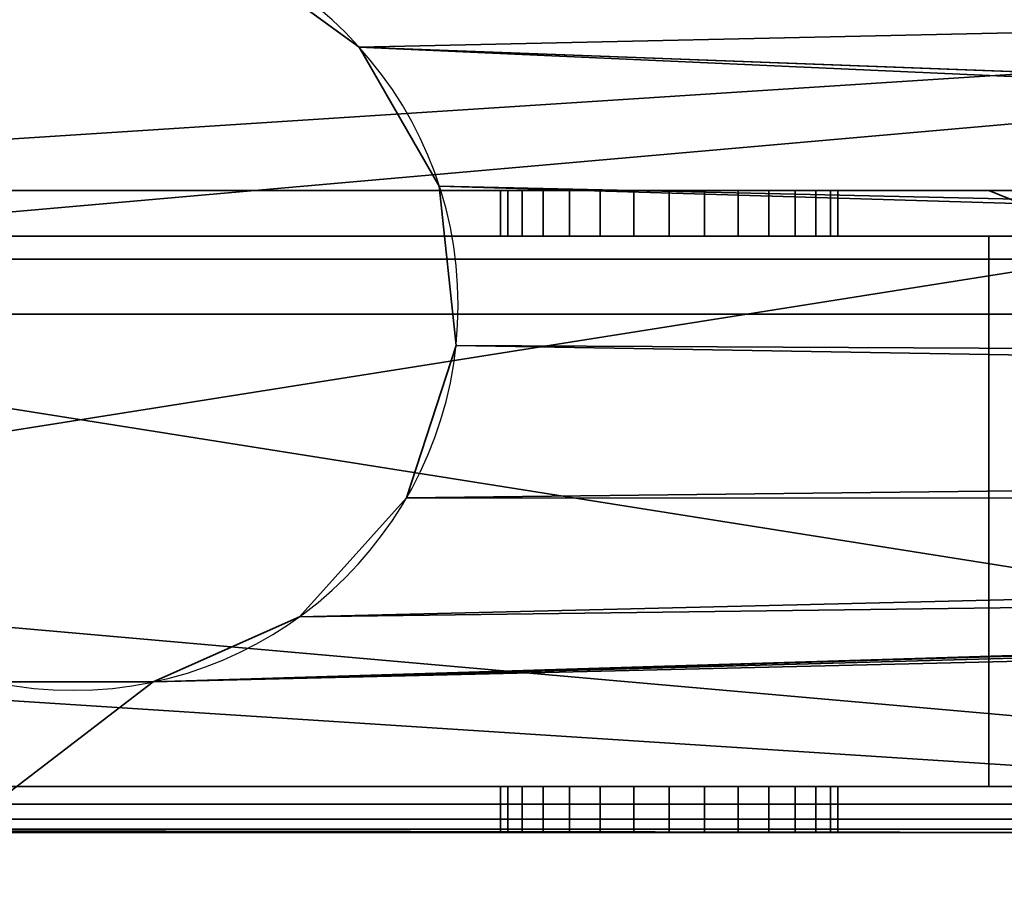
# Model space of a CAD drawing. Header units: millimetres. Extents: x -523 to 5173, y -130 to 66.
# Tile 165 of 256: x -309 to -288, y -42 to -23. Entities that reach past the tile are written whole.
import ezdxf

# ---------------------------------------------------------------- set-up
doc = ezdxf.new("R2010")
doc.units = ezdxf.units.MM
doc.layers.add('151', color=7, linetype='Continuous', true_color=0xffffff)

# ---------------------------------------------------------------- blocks, each defined once
blk = doc.blocks.new('UG_SURFACE_009')
at = {"layer": '151', "color": 252, "linetype": 'Continuous', "lineweight": 35}
for points in [[(522.5, -46, 2207), (522.5, 40, 2207), (-522.5, 40, 2207), (-522.5, -46, 2207)], [(-372.5, -46, 2057), (-372.5, 40, 2057), (372.5, 40, 2057), (372.5, -46, 2057)]]:
    blk.add_3dface(points, dxfattribs=at)
blk = doc.blocks.new('UG_SURFACE_014')
at = {"layer": '151', "color": 252, "linetype": 'Continuous', "lineweight": 35}
for points in [[(332.665, -62, 2014.25), (332.665, -2, 2014.25), (-332.335, -2, 2014.25), (-332.335, -62, 2014.25)], [(-332.335, -62, 4.25), (-332.335, -2, 4.25), (332.665, -2, 4.25), (332.665, -62, 4.25)], [(-332.335, -2, 992.25), (-332.335, -62, 992.25), (-229.335, -62, 992.25), (-229.335, -2, 992.25)], [(-229.335, -2, 1176.25), (-229.335, -62, 1176.25), (-332.335, -62, 1176.25), (-332.335, -2, 1176.25)]]:
    blk.add_3dface(points, dxfattribs=at)
blk = doc.blocks.new('UG_SURFACE_015')
at = {"layer": '151', "color": 252, "linetype": 'Continuous', "lineweight": 35}
for points in [[(-201.835, -2.6, 1.75), (-322.233, -2.6, 1.75), (-322.233, -42.55, 1.75), (-201.835, -42.55, 1.75)], [(-201.835, -42.55, 0.95), (-322.233, -42.55, 0.95), (-322.233, -2.6, 0.95), (-201.835, -2.6, 0.95)], [(337.33, -9.127, 2023.95), (-337, -9.127, 2023.95), (-99.835, -30.9, 2023.95)], [(-337, -9.127, 2023.95), (-101.832, -32.351, 2023.95), (-101.395, -31.595, 2023.95)], [(-101.832, -32.351, 2023.95), (-337, -9.127, 2023.95), (-307.835, -20.6, 2023.95), (-304.418, -21.326, 2023.95)], [(-101.395, -31.595, 2023.95), (-100.689, -31.082, 2023.95), (-337, -9.127, 2023.95)], [(-100.689, -31.082, 2023.95), (-99.835, -30.9, 2023.95), (-337, -9.127, 2023.95)], [(337.33, -9.127, 2023.15), (-301.592, -23.379, 2023.15), (-304.418, -21.326, 2023.15)], [(-99.835, -30.9, 2023.15), (-301.592, -23.379, 2023.15), (337.33, -9.127, 2023.15)], [(-301.592, -23.379, 2023.15), (-301.592, -23.379, 2023.95), (-304.418, -21.326, 2023.95), (-304.418, -21.326, 2023.15)], [(-304.418, -21.326, 2023.95), (-301.592, -23.379, 2023.95), (-101.832, -32.351, 2023.95)], [(-99.835, -30.9, 2023.15), (-299.846, -26.404, 2023.15), (-301.592, -23.379, 2023.15)], [(-299.846, -26.404, 2023.15), (-299.846, -26.404, 2023.95), (-301.592, -23.379, 2023.95), (-301.592, -23.379, 2023.15)], [(-101.832, -32.351, 2023.95), (-301.592, -23.379, 2023.95), (-299.846, -26.404, 2023.95)], [(-99.835, -30.9, 2023.15), (-299.481, -29.878, 2023.15), (-299.846, -26.404, 2023.15)], [(-299.481, -29.878, 2023.15), (-299.481, -29.878, 2023.95), (-299.846, -26.404, 2023.95), (-299.846, -26.404, 2023.15)], [(-299.846, -26.404, 2023.95), (-299.481, -29.878, 2023.95), (-101.923, -33.22, 2023.95), (-101.832, -32.351, 2023.95)], [(-300.56, -33.2, 2023.15), (-299.481, -29.878, 2023.15), (-99.835, -30.9, 2023.15)], [(-300.56, -33.2, 2023.15), (-300.56, -33.2, 2023.95), (-299.481, -29.878, 2023.95), (-299.481, -29.878, 2023.15)], [(-101.923, -33.22, 2023.95), (-299.481, -29.878, 2023.95), (-300.56, -33.2, 2023.95)], [(-99.835, -30.9, 2023.15), (-306.088, -37.216, 2023.15), (-302.897, -35.796, 2023.15)], [(-306.088, -37.216, 2023.15), (-99.835, -30.9, 2023.15), (-100.689, -31.082, 2023.15)], [(-99.835, -30.9, 2023.15), (-302.897, -35.796, 2023.15), (-300.56, -33.2, 2023.15)], [(-100.689, -31.082, 2023.15), (-101.395, -31.595, 2023.15), (-306.088, -37.216, 2023.15)], [(-101.395, -31.595, 2023.15), (-101.832, -32.351, 2023.15), (-306.088, -37.216, 2023.15)], [(-306.088, -37.216, 2023.15), (-101.832, -32.351, 2023.15), (-101.923, -33.22, 2023.15), (-335.432, -59.702, 2023.15)], [(-337, -60.6, 2023.15), (-335.432, -59.702, 2023.15), (-101.923, -33.22, 2023.15), (-101.653, -34.05, 2023.15)], [(-302.897, -35.796, 2023.95), (-306.088, -37.216, 2023.95), (-335.432, -59.702, 2023.95), (-101.923, -33.22, 2023.95)], [(-101.653, -34.05, 2023.95), (-101.923, -33.22, 2023.95), (-335.432, -59.702, 2023.95)], [(-302.897, -35.796, 2023.15), (-302.897, -35.796, 2023.95), (-300.56, -33.2, 2023.95), (-300.56, -33.2, 2023.15)], [(-300.56, -33.2, 2023.95), (-302.897, -35.796, 2023.95), (-101.923, -33.22, 2023.95)], [(-101.653, -34.05, 2023.15), (-101.069, -34.699, 2023.15), (-337, -60.6, 2023.15)], [(-335.432, -59.702, 2023.95), (-101.069, -34.699, 2023.95), (-101.653, -34.05, 2023.95)], [(-337, -60.6, 2023.15), (-101.069, -34.699, 2023.15), (-100.271, -35.054, 2023.15)], [(-100.271, -35.054, 2023.95), (-101.069, -34.699, 2023.95), (-335.432, -59.702, 2023.95)], [(-100.271, -35.054, 2023.15), (337.33, -60.6, 2023.15), (-337, -60.6, 2023.15)], [(-335.432, -59.702, 2023.95), (337.33, -60.6, 2023.95), (-99.398, -35.054, 2023.95), (-100.271, -35.054, 2023.95)], [(-306.088, -37.216, 2023.15), (-306.088, -37.216, 2023.95), (-302.897, -35.796, 2023.95), (-302.897, -35.796, 2023.15)], [(-335.432, -59.702, 2023.15), (-309.581, -37.216, 2023.15), (-306.088, -37.216, 2023.15)], [(-335.432, -59.702, 2023.95), (-306.088, -37.216, 2023.95), (-309.581, -37.216, 2023.95)], [(-309.581, -37.216, 2023.15), (-309.581, -37.216, 2023.95), (-306.088, -37.216, 2023.95), (-306.088, -37.216, 2023.15)]]:
    blk.add_3dface(points, dxfattribs=at)
blk = doc.blocks.new('UG_SURFACE_016')
at = {"layer": '151', "color": 252, "linetype": 'Continuous', "lineweight": 35}
for points in [[(-201.835, -2.6, 1.75), (-322.233, -2.6, 1.75), (-322.233, -42.55, 1.75), (-201.835, -42.55, 1.75)], [(-201.835, -42.55, 0.95), (-322.233, -42.55, 0.95), (-322.233, -2.6, 0.95), (-201.835, -2.6, 0.95)], [(337.33, -9.127, 2023.95), (-337, -9.127, 2023.95), (-99.835, -30.9, 2023.95)], [(-337, -9.127, 2023.95), (-101.832, -32.351, 2023.95), (-101.395, -31.595, 2023.95)], [(-101.832, -32.351, 2023.95), (-337, -9.127, 2023.95), (-307.835, -20.6, 2023.95), (-304.418, -21.326, 2023.95)], [(-101.395, -31.595, 2023.95), (-100.689, -31.082, 2023.95), (-337, -9.127, 2023.95)], [(-100.689, -31.082, 2023.95), (-99.835, -30.9, 2023.95), (-337, -9.127, 2023.95)], [(337.33, -9.127, 2023.15), (-301.592, -23.379, 2023.15), (-304.418, -21.326, 2023.15)], [(-99.835, -30.9, 2023.15), (-301.592, -23.379, 2023.15), (337.33, -9.127, 2023.15)], [(-301.592, -23.379, 2023.15), (-301.592, -23.379, 2023.95), (-304.418, -21.326, 2023.95), (-304.418, -21.326, 2023.15)], [(-304.418, -21.326, 2023.95), (-301.592, -23.379, 2023.95), (-101.832, -32.351, 2023.95)], [(-99.835, -30.9, 2023.15), (-299.846, -26.404, 2023.15), (-301.592, -23.379, 2023.15)], [(-299.846, -26.404, 2023.15), (-299.846, -26.404, 2023.95), (-301.592, -23.379, 2023.95), (-301.592, -23.379, 2023.15)], [(-101.832, -32.351, 2023.95), (-301.592, -23.379, 2023.95), (-299.846, -26.404, 2023.95)], [(-99.835, -30.9, 2023.15), (-299.481, -29.878, 2023.15), (-299.846, -26.404, 2023.15)], [(-299.481, -29.878, 2023.15), (-299.481, -29.878, 2023.95), (-299.846, -26.404, 2023.95), (-299.846, -26.404, 2023.15)], [(-299.846, -26.404, 2023.95), (-299.481, -29.878, 2023.95), (-101.923, -33.22, 2023.95), (-101.832, -32.351, 2023.95)], [(-300.56, -33.2, 2023.15), (-299.481, -29.878, 2023.15), (-99.835, -30.9, 2023.15)], [(-300.56, -33.2, 2023.15), (-300.56, -33.2, 2023.95), (-299.481, -29.878, 2023.95), (-299.481, -29.878, 2023.15)], [(-101.923, -33.22, 2023.95), (-299.481, -29.878, 2023.95), (-300.56, -33.2, 2023.95)], [(-99.835, -30.9, 2023.15), (-306.088, -37.216, 2023.15), (-302.897, -35.796, 2023.15)], [(-306.088, -37.216, 2023.15), (-99.835, -30.9, 2023.15), (-100.689, -31.082, 2023.15)], [(-99.835, -30.9, 2023.15), (-302.897, -35.796, 2023.15), (-300.56, -33.2, 2023.15)], [(-100.689, -31.082, 2023.15), (-101.395, -31.595, 2023.15), (-306.088, -37.216, 2023.15)], [(-101.395, -31.595, 2023.15), (-101.832, -32.351, 2023.15), (-306.088, -37.216, 2023.15)], [(-306.088, -37.216, 2023.15), (-101.832, -32.351, 2023.15), (-101.923, -33.22, 2023.15), (-335.432, -59.702, 2023.15)], [(-337, -60.6, 2023.15), (-335.432, -59.702, 2023.15), (-101.923, -33.22, 2023.15), (-101.653, -34.05, 2023.15)], [(-302.897, -35.796, 2023.95), (-306.088, -37.216, 2023.95), (-335.432, -59.702, 2023.95), (-101.923, -33.22, 2023.95)], [(-101.653, -34.05, 2023.95), (-101.923, -33.22, 2023.95), (-335.432, -59.702, 2023.95)], [(-302.897, -35.796, 2023.15), (-302.897, -35.796, 2023.95), (-300.56, -33.2, 2023.95), (-300.56, -33.2, 2023.15)], [(-300.56, -33.2, 2023.95), (-302.897, -35.796, 2023.95), (-101.923, -33.22, 2023.95)], [(-101.653, -34.05, 2023.15), (-101.069, -34.699, 2023.15), (-337, -60.6, 2023.15)], [(-335.432, -59.702, 2023.95), (-101.069, -34.699, 2023.95), (-101.653, -34.05, 2023.95)], [(-337, -60.6, 2023.15), (-101.069, -34.699, 2023.15), (-100.271, -35.054, 2023.15)], [(-100.271, -35.054, 2023.95), (-101.069, -34.699, 2023.95), (-335.432, -59.702, 2023.95)], [(-100.271, -35.054, 2023.15), (337.33, -60.6, 2023.15), (-337, -60.6, 2023.15)], [(-335.432, -59.702, 2023.95), (337.33, -60.6, 2023.95), (-99.398, -35.054, 2023.95), (-100.271, -35.054, 2023.95)], [(-306.088, -37.216, 2023.15), (-306.088, -37.216, 2023.95), (-302.897, -35.796, 2023.95), (-302.897, -35.796, 2023.15)], [(-335.432, -59.702, 2023.15), (-309.581, -37.216, 2023.15), (-306.088, -37.216, 2023.15)], [(-335.432, -59.702, 2023.95), (-306.088, -37.216, 2023.95), (-309.581, -37.216, 2023.95)], [(-309.581, -37.216, 2023.15), (-309.581, -37.216, 2023.95), (-306.088, -37.216, 2023.95), (-306.088, -37.216, 2023.15)]]:
    blk.add_3dface(points, dxfattribs=at)
blk = doc.blocks.new('UG_SURFACE_020')
at = {"layer": '151', "color": 1, "linetype": 'Continuous', "lineweight": 35}
for points in [[(-337.835, -28, -1.05), (338.165, -28, -1.05), (338.165, -48, -1.05), (-337.835, -48, -1.05)], [(-337.835, -28, 0.95), (338.165, -28, 0.95), (338.165, -28, -1.05), (-337.835, -28, -1.05)], [(-337.835, -48, 0.95), (338.165, -48, 0.95), (338.165, -28, 0.95), (-337.835, -28, 0.95)]]:
    blk.add_3dface(points, dxfattribs=at)
blk = doc.blocks.new('UG_SURFACE_021')
at = {"layer": '151', "color": 1, "linetype": 'Continuous', "lineweight": 35}
for points in [[(-337.835, -9.2, 2024.95), (338.165, -9.2, 2024.95), (338.165, -29.2, 2024.95), (-337.835, -29.2, 2024.95)], [(-337.835, -29.2, 2026.95), (338.165, -29.2, 2026.95), (338.165, -9.2, 2026.95), (-337.835, -9.2, 2026.95)], [(-337.835, -29.2, 2024.95), (338.165, -29.2, 2024.95), (338.165, -29.2, 2026.95), (-337.835, -29.2, 2026.95)]]:
    blk.add_3dface(points, dxfattribs=at)
blk = doc.blocks.new('UG_SURFACE_027')
at = {"layer": '151', "color": 252, "linetype": 'Continuous', "lineweight": 35}
for points in [[(332.665, -62, 2014.25), (332.665, -2, 2014.25), (-332.335, -2, 2014.25), (-332.335, -62, 2014.25)], [(-332.335, -62, 4.25), (-332.335, -2, 4.25), (332.665, -2, 4.25), (332.665, -62, 4.25)], [(-332.335, -2, 992.25), (-332.335, -62, 992.25), (-229.335, -62, 992.25), (-229.335, -2, 992.25)], [(-229.335, -2, 1176.25), (-229.335, -62, 1176.25), (-332.335, -62, 1176.25), (-332.335, -2, 1176.25)]]:
    blk.add_3dface(points, dxfattribs=at)
blk = doc.blocks.new('UG_SURFACE_038')
at = {"layer": '151', "color": 252, "linetype": 'Continuous', "lineweight": 35}
for points in [[(-326.603, -26.5, 1170.65), (-332.155, -26.5, 1170.65), (-332.155, -21, 1170.65), (-241.415, -21, 1170.65)], [(-241.415, -21, 1171.45), (-332.155, -21, 1171.45), (-332.155, -26.5, 1171.45), (-326.603, -26.5, 1171.45)], [(-326.603, -26.5, 999.45), (-332.155, -26.5, 999.45), (-332.155, -21, 999.45), (-241.415, -21, 999.45)], [(-241.415, -21, 1000.25), (-332.155, -21, 1000.25), (-332.155, -26.5, 1000.25), (-326.603, -26.5, 1000.25)], [(-241.415, -21, 1170.65), (-326.603, -34.5, 1170.65), (-326.603, -28.5, 1170.65)], [(-241.415, -21, 1170.65), (-241.415, -42, 1170.65), (-326.603, -36.5, 1170.65), (-326.603, -34.5, 1170.65)], [(-326.603, -28.5, 1170.65), (-326.603, -26.5, 1170.65), (-241.415, -21, 1170.65)], [(-241.415, -21, 1171.45), (-326.603, -26.5, 1171.45), (-326.603, -28.5, 1171.45)], [(-326.603, -28.5, 1171.45), (-326.603, -34.5, 1171.45), (-241.415, -21, 1171.45)], [(-326.603, -34.5, 1171.45), (-326.603, -36.5, 1171.45), (-241.415, -42, 1171.45), (-241.415, -21, 1171.45)], [(-241.415, -21, 999.45), (-241.415, -42, 999.45), (-326.603, -28.5, 999.45), (-326.603, -26.5, 999.45)], [(-326.603, -26.5, 1000.25), (-326.603, -28.5, 1000.25), (-241.415, -42, 1000.25), (-241.415, -21, 1000.25)], [(-326.603, -34.5, 999.45), (-326.603, -28.5, 999.45), (-241.415, -42, 999.45)], [(-241.415, -42, 1000.25), (-326.603, -28.5, 1000.25), (-326.603, -34.5, 1000.25)], [(-241.415, -42, 999.45), (-326.603, -36.5, 999.45), (-326.603, -34.5, 999.45)], [(-326.603, -34.5, 1000.25), (-326.603, -36.5, 1000.25), (-241.415, -42, 1000.25)], [(-241.415, -42, 1170.65), (-332.155, -42, 1170.65), (-332.155, -36.5, 1170.65), (-326.603, -36.5, 1170.65)], [(-326.603, -36.5, 1171.45), (-332.155, -36.5, 1171.45), (-332.155, -42, 1171.45), (-241.415, -42, 1171.45)], [(-241.415, -42, 999.45), (-332.155, -42, 999.45), (-332.155, -36.5, 999.45), (-326.603, -36.5, 999.45)], [(-326.603, -36.5, 1000.25), (-332.155, -36.5, 1000.25), (-332.155, -42, 1000.25), (-241.415, -42, 1000.25)]]:
    blk.add_3dface(points, dxfattribs=at)
blk = doc.blocks.new('UG_SURFACE_039')
at = {"layer": '151', "color": 252, "linetype": 'Continuous', "lineweight": 35}
for points in [[(-287.86, -26.5, 1167.95), (-337.835, -26.5, 1167.95), (-337.835, -39.5, 1167.95), (-255.835, -39.5, 1167.95)], [(-255.835, -39.5, 1002.95), (-337.835, -39.5, 1002.95), (-337.835, -26.5, 1002.95), (-287.86, -26.5, 1002.95)], [(-337.835, -26.5, 1092.45), (-337.835, -26.5, 1111.05), (-298.514, -26.5, 1105.337), (-298.354, -26.5, 1103.807)], [(-337.835, -26.5, 1111.05), (-297.009, -26.5, 1107.943), (-298.039, -26.5, 1106.8)], [(-298.039, -26.5, 1106.8), (-298.514, -26.5, 1105.337), (-337.835, -26.5, 1111.05)], [(-337.835, -26.5, 1111.05), (-287.86, -26.5, 1111.05), (-294.065, -26.5, 1108.569), (-295.604, -26.5, 1108.569)], [(-337.835, -26.5, 1092.45), (-297.584, -26.5, 1102.474), (-296.34, -26.5, 1101.57)], [(-295.604, -26.5, 1108.569), (-297.009, -26.5, 1107.943), (-337.835, -26.5, 1111.05)], [(-298.354, -26.5, 1103.807), (-297.584, -26.5, 1102.474), (-337.835, -26.5, 1092.45)], [(-296.34, -26.5, 1101.57), (-294.835, -26.5, 1101.25), (-287.86, -26.5, 1092.45), (-337.835, -26.5, 1092.45)], [(-337.835, -26.5, 1014.775), (-337.835, -26.5, 1035.175), (-298.514, -26.5, 1025.337), (-298.354, -26.5, 1023.807)], [(-337.835, -26.5, 1035.175), (-297.009, -26.5, 1027.943), (-298.039, -26.5, 1026.8)], [(-298.039, -26.5, 1026.8), (-298.514, -26.5, 1025.337), (-337.835, -26.5, 1035.175)], [(-337.835, -26.5, 1014.775), (-297.584, -26.5, 1022.474), (-296.34, -26.5, 1021.57)], [(-295.604, -26.5, 1028.569), (-297.009, -26.5, 1027.943), (-337.835, -26.5, 1035.175), (-287.86, -26.5, 1035.175)], [(-298.354, -26.5, 1023.807), (-297.584, -26.5, 1022.474), (-337.835, -26.5, 1014.775)], [(-296.34, -26.5, 1021.57), (-294.835, -26.5, 1021.25), (-287.86, -26.5, 1014.775), (-337.835, -26.5, 1014.775)], [(-337.835, -26.5, 1002.95), (-337.835, -26.5, 1014.775), (-287.86, -26.5, 1014.775), (-287.86, -26.5, 1002.95)], [(-337.835, -26.5, 1035.175), (-337.835, -26.5, 1060.075), (-287.86, -26.5, 1060.075), (-287.86, -26.5, 1035.175)], [(-337.835, -26.5, 1060.075), (-337.835, -26.5, 1092.45), (-287.86, -26.5, 1092.45), (-287.86, -26.5, 1060.075)], [(-337.835, -26.5, 1111.05), (-337.835, -26.5, 1129.7), (-287.86, -26.5, 1129.7), (-287.86, -26.5, 1111.05)], [(-337.835, -26.5, 1129.7), (-337.835, -26.5, 1167.95), (-287.86, -26.5, 1167.95), (-287.86, -26.5, 1129.7)], [(-298.514, -26.5, 1105.337), (-298.514, -27.5, 1105.337), (-298.354, -27.5, 1103.807), (-298.354, -26.5, 1103.807)], [(-298.039, -26.5, 1106.8), (-298.039, -27.5, 1106.8), (-298.514, -27.5, 1105.337), (-298.514, -26.5, 1105.337)], [(-298.514, -26.5, 1025.337), (-298.514, -27.5, 1025.337), (-298.354, -27.5, 1023.807), (-298.354, -26.5, 1023.807)], [(-298.039, -26.5, 1026.8), (-298.039, -27.5, 1026.8), (-298.514, -27.5, 1025.337), (-298.514, -26.5, 1025.337)], [(-298.354, -26.5, 1103.807), (-298.354, -27.5, 1103.807), (-297.584, -27.5, 1102.474), (-297.584, -26.5, 1102.474)], [(-298.354, -26.5, 1023.807), (-298.354, -27.5, 1023.807), (-297.584, -27.5, 1022.474), (-297.584, -26.5, 1022.474)], [(-297.009, -26.5, 1107.943), (-297.009, -27.5, 1107.943), (-298.039, -27.5, 1106.8), (-298.039, -26.5, 1106.8)], [(-297.009, -26.5, 1027.943), (-297.009, -27.5, 1027.943), (-298.039, -27.5, 1026.8), (-298.039, -26.5, 1026.8)], [(-297.584, -26.5, 1102.474), (-297.584, -27.5, 1102.474), (-296.34, -27.5, 1101.57), (-296.34, -26.5, 1101.57)], [(-297.584, -26.5, 1022.474), (-297.584, -27.5, 1022.474), (-296.34, -27.5, 1021.57), (-296.34, -26.5, 1021.57)], [(-295.604, -26.5, 1108.569), (-295.604, -27.5, 1108.569), (-297.009, -27.5, 1107.943), (-297.009, -26.5, 1107.943)], [(-295.604, -26.5, 1028.569), (-295.604, -27.5, 1028.569), (-297.009, -27.5, 1027.943), (-297.009, -26.5, 1027.943)], [(-296.34, -26.5, 1101.57), (-296.34, -27.5, 1101.57), (-294.835, -27.5, 1101.25), (-294.835, -26.5, 1101.25)], [(-296.34, -26.5, 1021.57), (-296.34, -27.5, 1021.57), (-294.835, -27.5, 1021.25), (-294.835, -26.5, 1021.25)], [(-287.86, -26.5, 1035.175), (-294.065, -26.5, 1028.569), (-295.604, -26.5, 1028.569)], [(-294.065, -26.5, 1108.569), (-294.065, -27.5, 1108.569), (-295.604, -27.5, 1108.569), (-295.604, -26.5, 1108.569)], [(-294.065, -26.5, 1028.569), (-294.065, -27.5, 1028.569), (-295.604, -27.5, 1028.569), (-295.604, -26.5, 1028.569)], [(-287.86, -26.5, 1092.45), (-294.835, -26.5, 1101.25), (-293.33, -26.5, 1101.57)], [(-287.86, -26.5, 1014.775), (-294.835, -26.5, 1021.25), (-293.33, -26.5, 1021.57)], [(-294.835, -26.5, 1101.25), (-294.835, -27.5, 1101.25), (-293.33, -27.5, 1101.57), (-293.33, -26.5, 1101.57)], [(-294.835, -26.5, 1021.25), (-294.835, -27.5, 1021.25), (-293.33, -27.5, 1021.57), (-293.33, -26.5, 1021.57)], [(-292.66, -26.5, 1027.943), (-294.065, -26.5, 1028.569), (-287.86, -26.5, 1035.175)], [(-292.66, -26.5, 1107.943), (-294.065, -26.5, 1108.569), (-287.86, -26.5, 1111.05)], [(-292.66, -26.5, 1107.943), (-292.66, -27.5, 1107.943), (-294.065, -27.5, 1108.569), (-294.065, -26.5, 1108.569)], [(-292.66, -26.5, 1027.943), (-292.66, -27.5, 1027.943), (-294.065, -27.5, 1028.569), (-294.065, -26.5, 1028.569)], [(-293.33, -26.5, 1101.57), (-292.085, -26.5, 1102.474), (-287.86, -26.5, 1092.45)], [(-293.33, -26.5, 1021.57), (-292.085, -26.5, 1022.474), (-287.86, -26.5, 1014.775)], [(-293.33, -26.5, 1101.57), (-293.33, -27.5, 1101.57), (-292.085, -27.5, 1102.474), (-292.085, -26.5, 1102.474)], [(-293.33, -26.5, 1021.57), (-293.33, -27.5, 1021.57), (-292.085, -27.5, 1022.474), (-292.085, -26.5, 1022.474)], [(-291.63, -26.5, 1106.8), (-292.66, -26.5, 1107.943), (-287.86, -26.5, 1111.05)], [(-291.63, -26.5, 1026.8), (-292.66, -26.5, 1027.943), (-287.86, -26.5, 1035.175)], [(-291.63, -26.5, 1106.8), (-291.63, -27.5, 1106.8), (-292.66, -27.5, 1107.943), (-292.66, -26.5, 1107.943)], [(-291.63, -26.5, 1026.8), (-291.63, -27.5, 1026.8), (-292.66, -27.5, 1027.943), (-292.66, -26.5, 1027.943)], [(-287.86, -26.5, 1092.45), (-292.085, -26.5, 1102.474), (-291.316, -26.5, 1103.807)], [(-287.86, -26.5, 1014.775), (-292.085, -26.5, 1022.474), (-291.316, -26.5, 1023.807)], [(-292.085, -26.5, 1102.474), (-292.085, -27.5, 1102.474), (-291.316, -27.5, 1103.807), (-291.316, -26.5, 1103.807)], [(-292.085, -26.5, 1022.474), (-292.085, -27.5, 1022.474), (-291.316, -27.5, 1023.807), (-291.316, -26.5, 1023.807)], [(-287.86, -26.5, 1111.05), (-291.155, -26.5, 1105.337), (-291.63, -26.5, 1106.8)], [(-287.86, -26.5, 1035.175), (-291.155, -26.5, 1025.337), (-291.63, -26.5, 1026.8)], [(-291.155, -26.5, 1105.337), (-291.155, -27.5, 1105.337), (-291.63, -27.5, 1106.8), (-291.63, -26.5, 1106.8)], [(-291.155, -26.5, 1025.337), (-291.155, -27.5, 1025.337), (-291.63, -27.5, 1026.8), (-291.63, -26.5, 1026.8)], [(-291.316, -26.5, 1103.807), (-291.155, -26.5, 1105.337), (-287.86, -26.5, 1111.05), (-287.86, -26.5, 1092.45)], [(-291.316, -26.5, 1023.807), (-291.155, -26.5, 1025.337), (-287.86, -26.5, 1035.175), (-287.86, -26.5, 1014.775)], [(-291.316, -26.5, 1103.807), (-291.316, -27.5, 1103.807), (-291.155, -27.5, 1105.337), (-291.155, -26.5, 1105.337)], [(-291.316, -26.5, 1023.807), (-291.316, -27.5, 1023.807), (-291.155, -27.5, 1025.337), (-291.155, -26.5, 1025.337)], [(-255.835, -39.5, 1167.95), (-284.46, -26.5, 1167.95), (-287.86, -26.5, 1167.95)], [(-255.835, -39.5, 1002.95), (-287.86, -26.5, 1002.95), (-284.46, -26.5, 1002.95)], [(-287.86, -26.5, 1035.175), (-284.541, -26.5, 1032.082), (-284.46, -26.5, 1031.825)], [(-287.86, -26.5, 1035.175), (-284.46, -26.5, 1035.175), (-284.46, -26.5, 1032.827), (-284.541, -26.5, 1032.082)], [(-284.46, -26.5, 1031.825), (-284.46, -26.5, 1014.775), (-287.86, -26.5, 1014.775), (-287.86, -26.5, 1035.175)], [(-287.86, -26.5, 1002.95), (-287.86, -26.5, 1014.775), (-284.46, -26.5, 1014.775), (-284.46, -26.5, 1002.95)], [(-287.86, -26.5, 1035.175), (-287.86, -26.5, 1060.075), (-284.46, -26.5, 1060.075), (-284.46, -26.5, 1035.175)], [(-287.86, -26.5, 1060.075), (-287.86, -26.5, 1092.45), (-284.46, -26.5, 1092.45), (-284.46, -26.5, 1060.075)], [(-287.86, -26.5, 1092.45), (-287.86, -26.5, 1111.05), (-284.46, -26.5, 1111.05), (-284.46, -26.5, 1092.45)], [(-287.86, -26.5, 1111.05), (-287.86, -26.5, 1129.7), (-284.46, -26.5, 1129.7), (-284.46, -26.5, 1111.05)], [(-287.86, -26.5, 1129.7), (-287.86, -26.5, 1167.95), (-284.46, -26.5, 1167.95), (-284.46, -26.5, 1129.7)], [(-287.86, -27.5, 1003.95), (-337.835, -27.5, 1003.95), (-337.835, -39.5, 1003.95), (-287.86, -39.5, 1003.95)], [(-287.86, -39.5, 1166.95), (-337.835, -39.5, 1166.95), (-337.835, -27.5, 1166.95), (-287.86, -27.5, 1166.95)], [(-287.86, -27.5, 1111.05), (-337.835, -27.5, 1111.05), (-295.604, -27.5, 1108.569), (-294.065, -27.5, 1108.569)], [(-337.835, -27.5, 1111.05), (-297.009, -27.5, 1107.943), (-295.604, -27.5, 1108.569)], [(-337.835, -27.5, 1111.05), (-298.514, -27.5, 1105.337), (-298.039, -27.5, 1106.8)], [(-337.835, -27.5, 1092.45), (-297.584, -27.5, 1102.474), (-298.354, -27.5, 1103.807)], [(-298.354, -27.5, 1103.807), (-298.514, -27.5, 1105.337), (-337.835, -27.5, 1111.05), (-337.835, -27.5, 1092.45)], [(-298.039, -27.5, 1106.8), (-297.009, -27.5, 1107.943), (-337.835, -27.5, 1111.05)], [(-337.835, -27.5, 1092.45), (-287.86, -27.5, 1092.45), (-294.835, -27.5, 1101.25), (-296.34, -27.5, 1101.57)], [(-296.34, -27.5, 1101.57), (-297.584, -27.5, 1102.474), (-337.835, -27.5, 1092.45)], [(-287.86, -27.5, 1035.175), (-337.835, -27.5, 1035.175), (-297.009, -27.5, 1027.943), (-295.604, -27.5, 1028.569)], [(-337.835, -27.5, 1035.175), (-298.514, -27.5, 1025.337), (-298.039, -27.5, 1026.8)], [(-337.835, -27.5, 1014.775), (-297.584, -27.5, 1022.474), (-298.354, -27.5, 1023.807)], [(-298.354, -27.5, 1023.807), (-298.514, -27.5, 1025.337), (-337.835, -27.5, 1035.175), (-337.835, -27.5, 1014.775)], [(-298.039, -27.5, 1026.8), (-297.009, -27.5, 1027.943), (-337.835, -27.5, 1035.175)], [(-337.835, -27.5, 1014.775), (-287.86, -27.5, 1014.775), (-294.835, -27.5, 1021.25), (-296.34, -27.5, 1021.57)], [(-296.34, -27.5, 1021.57), (-297.584, -27.5, 1022.474), (-337.835, -27.5, 1014.775)], [(-287.86, -27.5, 1003.95), (-287.86, -27.5, 1014.775), (-337.835, -27.5, 1014.775), (-337.835, -27.5, 1003.95)], [(-287.86, -27.5, 1035.175), (-287.86, -27.5, 1060.075), (-337.835, -27.5, 1060.075), (-337.835, -27.5, 1035.175)], [(-287.86, -27.5, 1060.075), (-287.86, -27.5, 1092.45), (-337.835, -27.5, 1092.45), (-337.835, -27.5, 1060.075)], [(-287.86, -27.5, 1111.05), (-287.86, -27.5, 1129.7), (-337.835, -27.5, 1129.7), (-337.835, -27.5, 1111.05)], [(-287.86, -27.5, 1129.7), (-287.86, -27.5, 1166.95), (-337.835, -27.5, 1166.95), (-337.835, -27.5, 1129.7)], [(-287.86, -27.5, 1035.175), (-295.604, -27.5, 1028.569), (-294.065, -27.5, 1028.569)], [(-293.33, -27.5, 1021.57), (-294.835, -27.5, 1021.25), (-287.86, -27.5, 1014.775)], [(-293.33, -27.5, 1101.57), (-294.835, -27.5, 1101.25), (-287.86, -27.5, 1092.45)], [(-294.065, -27.5, 1108.569), (-292.66, -27.5, 1107.943), (-287.86, -27.5, 1111.05)], [(-294.065, -27.5, 1028.569), (-292.66, -27.5, 1027.943), (-287.86, -27.5, 1035.175)], [(-287.86, -27.5, 1092.45), (-292.085, -27.5, 1102.474), (-293.33, -27.5, 1101.57)], [(-287.86, -27.5, 1014.775), (-292.085, -27.5, 1022.474), (-293.33, -27.5, 1021.57)], [(-287.86, -27.5, 1111.05), (-292.66, -27.5, 1107.943), (-291.63, -27.5, 1106.8)], [(-287.86, -27.5, 1035.175), (-292.66, -27.5, 1027.943), (-291.63, -27.5, 1026.8)], [(-291.316, -27.5, 1103.807), (-292.085, -27.5, 1102.474), (-287.86, -27.5, 1092.45)], [(-291.316, -27.5, 1023.807), (-292.085, -27.5, 1022.474), (-287.86, -27.5, 1014.775)], [(-291.63, -27.5, 1106.8), (-291.155, -27.5, 1105.337), (-287.86, -27.5, 1111.05)], [(-291.63, -27.5, 1026.8), (-291.155, -27.5, 1025.337), (-287.86, -27.5, 1035.175)], [(-287.86, -27.5, 1092.45), (-287.86, -27.5, 1111.05), (-291.155, -27.5, 1105.337), (-291.316, -27.5, 1103.807)], [(-287.86, -27.5, 1014.775), (-287.86, -27.5, 1035.175), (-291.155, -27.5, 1025.337), (-291.316, -27.5, 1023.807)], [(-287.86, -39.5, 1003.95), (-282.71, -39.5, 1003.95), (-284.46, -27.5, 1003.95), (-287.86, -27.5, 1003.95)], [(-282.71, -39.5, 1166.95), (-287.86, -39.5, 1166.95), (-287.86, -27.5, 1166.95), (-284.46, -27.5, 1166.95)], [(-287.86, -27.5, 1035.175), (-287.86, -27.5, 1014.775), (-284.46, -27.5, 1014.775), (-284.46, -27.5, 1031.825)], [(-284.46, -27.5, 1031.825), (-284.541, -27.5, 1032.082), (-287.86, -27.5, 1035.175)], [(-284.541, -27.5, 1032.082), (-284.46, -27.5, 1032.827), (-284.46, -27.5, 1035.175), (-287.86, -27.5, 1035.175)], [(-284.46, -27.5, 1003.95), (-284.46, -27.5, 1014.775), (-287.86, -27.5, 1014.775), (-287.86, -27.5, 1003.95)], [(-284.46, -27.5, 1035.175), (-284.46, -27.5, 1060.075), (-287.86, -27.5, 1060.075), (-287.86, -27.5, 1035.175)], [(-284.46, -27.5, 1060.075), (-284.46, -27.5, 1092.45), (-287.86, -27.5, 1092.45), (-287.86, -27.5, 1060.075)], [(-284.46, -27.5, 1092.45), (-284.46, -27.5, 1111.05), (-287.86, -27.5, 1111.05), (-287.86, -27.5, 1092.45)], [(-284.46, -27.5, 1111.05), (-284.46, -27.5, 1129.7), (-287.86, -27.5, 1129.7), (-287.86, -27.5, 1111.05)], [(-284.46, -27.5, 1129.7), (-284.46, -27.5, 1166.95), (-287.86, -27.5, 1166.95), (-287.86, -27.5, 1129.7)], [(-255.835, -39.5, 1167.95), (-337.835, -39.5, 1167.95), (-337.835, -39.883, 1167.874), (-255.866, -39.883, 1167.874)], [(-255.866, -39.883, 1003.026), (-337.835, -39.883, 1003.026), (-337.835, -39.5, 1002.95), (-255.835, -39.5, 1002.95)], [(-337.835, -39.5, 1014.775), (-337.835, -39.5, 1035.175), (-298.514, -39.5, 1025.337), (-298.354, -39.5, 1023.807)], [(-337.835, -39.5, 1035.175), (-297.009, -39.5, 1027.943), (-298.039, -39.5, 1026.8)], [(-298.039, -39.5, 1026.8), (-298.514, -39.5, 1025.337), (-337.835, -39.5, 1035.175)], [(-337.835, -39.5, 1014.775), (-297.584, -39.5, 1022.474), (-296.34, -39.5, 1021.57)], [(-295.604, -39.5, 1028.569), (-297.009, -39.5, 1027.943), (-337.835, -39.5, 1035.175), (-287.86, -39.5, 1035.175)], [(-298.354, -39.5, 1023.807), (-297.584, -39.5, 1022.474), (-337.835, -39.5, 1014.775)], [(-296.34, -39.5, 1021.57), (-294.835, -39.5, 1021.25), (-287.86, -39.5, 1014.775), (-337.835, -39.5, 1014.775)], [(-337.835, -39.5, 1100.85), (-337.835, -39.5, 1109.05), (-298.514, -39.5, 1105.337), (-298.354, -39.5, 1103.807)], [(-337.835, -39.5, 1109.05), (-297.009, -39.5, 1107.943), (-298.039, -39.5, 1106.8)], [(-337.835, -39.5, 1109.05), (-287.86, -39.5, 1109.05), (-294.835, -39.5, 1108.65)], [(-337.835, -39.5, 1100.85), (-296.34, -39.5, 1101.57), (-294.835, -39.5, 1101.25)], [(-298.039, -39.5, 1106.8), (-298.514, -39.5, 1105.337), (-337.835, -39.5, 1109.05)], [(-294.835, -39.5, 1108.65), (-295.604, -39.5, 1108.569), (-337.835, -39.5, 1109.05)], [(-337.835, -39.5, 1100.85), (-297.584, -39.5, 1102.474), (-296.34, -39.5, 1101.57)], [(-295.604, -39.5, 1108.569), (-297.009, -39.5, 1107.943), (-337.835, -39.5, 1109.05)], [(-298.354, -39.5, 1103.807), (-297.584, -39.5, 1102.474), (-337.835, -39.5, 1100.85)], [(-294.835, -39.5, 1101.25), (-287.86, -39.5, 1100.85), (-337.835, -39.5, 1100.85)], [(-287.86, -39.5, 1166.95), (-287.86, -39.5, 1127.7), (-337.835, -39.5, 1127.7), (-337.835, -39.5, 1166.95)], [(-287.86, -39.5, 1127.7), (-287.86, -39.5, 1109.05), (-337.835, -39.5, 1109.05), (-337.835, -39.5, 1127.7)], [(-287.86, -39.5, 1100.85), (-287.86, -39.5, 1094.45), (-337.835, -39.5, 1094.45), (-337.835, -39.5, 1100.85)], [(-287.86, -39.5, 1094.45), (-287.86, -39.5, 1035.175), (-337.835, -39.5, 1035.175), (-337.835, -39.5, 1094.45)], [(-287.86, -39.5, 1014.775), (-287.86, -39.5, 1003.95), (-337.835, -39.5, 1003.95), (-337.835, -39.5, 1014.775)], [(-298.514, -39.5, 1105.337), (-298.514, -40.5, 1105.337), (-298.354, -40.5, 1103.807), (-298.354, -39.5, 1103.807)], [(-298.039, -39.5, 1106.8), (-298.039, -40.5, 1106.8), (-298.514, -40.5, 1105.337), (-298.514, -39.5, 1105.337)], [(-298.514, -39.5, 1025.337), (-298.514, -40.5, 1025.337), (-298.354, -40.5, 1023.807), (-298.354, -39.5, 1023.807)], [(-298.039, -39.5, 1026.8), (-298.039, -40.5, 1026.8), (-298.514, -40.5, 1025.337), (-298.514, -39.5, 1025.337)], [(-298.354, -39.5, 1103.807), (-298.354, -40.5, 1103.807), (-297.584, -40.5, 1102.474), (-297.584, -39.5, 1102.474)], [(-298.354, -39.5, 1023.807), (-298.354, -40.5, 1023.807), (-297.584, -40.5, 1022.474), (-297.584, -39.5, 1022.474)], [(-297.009, -39.5, 1107.943), (-297.009, -40.5, 1107.943), (-298.039, -40.5, 1106.8), (-298.039, -39.5, 1106.8)], [(-297.009, -39.5, 1027.943), (-297.009, -40.5, 1027.943), (-298.039, -40.5, 1026.8), (-298.039, -39.5, 1026.8)], [(-297.584, -39.5, 1102.474), (-297.584, -40.5, 1102.474), (-296.34, -40.5, 1101.57), (-296.34, -39.5, 1101.57)], [(-297.584, -39.5, 1022.474), (-297.584, -40.5, 1022.474), (-296.34, -40.5, 1021.57), (-296.34, -39.5, 1021.57)], [(-295.604, -39.5, 1108.569), (-295.604, -40.5, 1108.569), (-297.009, -40.5, 1107.943), (-297.009, -39.5, 1107.943)], [(-295.604, -39.5, 1028.569), (-295.604, -40.5, 1028.569), (-297.009, -40.5, 1027.943), (-297.009, -39.5, 1027.943)], [(-296.34, -39.5, 1101.57), (-296.34, -40.5, 1101.57), (-294.835, -40.5, 1101.25), (-294.835, -39.5, 1101.25)], [(-296.34, -39.5, 1021.57), (-296.34, -40.5, 1021.57), (-294.835, -40.5, 1021.25), (-294.835, -39.5, 1021.25)], [(-294.835, -40.5, 1108.65), (-295.604, -40.5, 1108.569), (-295.604, -39.5, 1108.569), (-294.835, -39.5, 1108.65)], [(-294.835, -40.5, 1028.65), (-295.604, -40.5, 1028.569), (-295.604, -39.5, 1028.569), (-294.835, -39.5, 1028.65)], [(-287.86, -39.5, 1035.175), (-294.835, -39.5, 1028.65), (-295.604, -39.5, 1028.569)], [(-294.835, -39.5, 1108.65), (-294.065, -39.5, 1108.569), (-294.065, -40.5, 1108.569), (-294.835, -40.5, 1108.65)], [(-294.835, -39.5, 1101.25), (-294.835, -40.5, 1101.25), (-293.33, -40.5, 1101.57), (-293.33, -39.5, 1101.57)], [(-294.835, -39.5, 1028.65), (-294.065, -39.5, 1028.569), (-294.065, -40.5, 1028.569), (-294.835, -40.5, 1028.65)], [(-294.835, -39.5, 1021.25), (-294.835, -40.5, 1021.25), (-293.33, -40.5, 1021.57), (-293.33, -39.5, 1021.57)], [(-287.86, -39.5, 1014.775), (-294.835, -39.5, 1021.25), (-293.33, -39.5, 1021.57)], [(-287.86, -39.5, 1100.85), (-294.835, -39.5, 1101.25), (-293.33, -39.5, 1101.57)], [(-294.065, -39.5, 1108.569), (-294.835, -39.5, 1108.65), (-287.86, -39.5, 1109.05)], [(-294.065, -39.5, 1028.569), (-294.835, -39.5, 1028.65), (-287.86, -39.5, 1035.175)], [(-292.66, -39.5, 1107.943), (-292.66, -40.5, 1107.943), (-294.065, -40.5, 1108.569), (-294.065, -39.5, 1108.569)], [(-292.66, -39.5, 1027.943), (-292.66, -40.5, 1027.943), (-294.065, -40.5, 1028.569), (-294.065, -39.5, 1028.569)], [(-287.86, -39.5, 1035.175), (-292.66, -39.5, 1027.943), (-294.065, -39.5, 1028.569)], [(-287.86, -39.5, 1109.05), (-292.66, -39.5, 1107.943), (-294.065, -39.5, 1108.569)], [(-293.33, -39.5, 1101.57), (-293.33, -40.5, 1101.57), (-292.085, -40.5, 1102.474), (-292.085, -39.5, 1102.474)], [(-293.33, -39.5, 1021.57), (-293.33, -40.5, 1021.57), (-292.085, -40.5, 1022.474), (-292.085, -39.5, 1022.474)], [(-293.33, -39.5, 1021.57), (-292.085, -39.5, 1022.474), (-287.86, -39.5, 1014.775)], [(-293.33, -39.5, 1101.57), (-292.085, -39.5, 1102.474), (-287.86, -39.5, 1100.85)], [(-291.63, -39.5, 1106.8), (-291.63, -40.5, 1106.8), (-292.66, -40.5, 1107.943), (-292.66, -39.5, 1107.943)], [(-291.63, -39.5, 1026.8), (-291.63, -40.5, 1026.8), (-292.66, -40.5, 1027.943), (-292.66, -39.5, 1027.943)], [(-291.63, -39.5, 1026.8), (-292.66, -39.5, 1027.943), (-287.86, -39.5, 1035.175)], [(-291.63, -39.5, 1106.8), (-292.66, -39.5, 1107.943), (-287.86, -39.5, 1109.05)], [(-292.085, -39.5, 1102.474), (-292.085, -40.5, 1102.474), (-291.316, -40.5, 1103.807), (-291.316, -39.5, 1103.807)], [(-292.085, -39.5, 1022.474), (-292.085, -40.5, 1022.474), (-291.316, -40.5, 1023.807), (-291.316, -39.5, 1023.807)], [(-287.86, -39.5, 1014.775), (-292.085, -39.5, 1022.474), (-291.316, -39.5, 1023.807)], [(-287.86, -39.5, 1100.85), (-292.085, -39.5, 1102.474), (-291.316, -39.5, 1103.807)], [(-291.155, -39.5, 1105.337), (-291.155, -40.5, 1105.337), (-291.63, -40.5, 1106.8), (-291.63, -39.5, 1106.8)], [(-291.155, -39.5, 1025.337), (-291.155, -40.5, 1025.337), (-291.63, -40.5, 1026.8), (-291.63, -39.5, 1026.8)], [(-287.86, -39.5, 1035.175), (-291.155, -39.5, 1025.337), (-291.63, -39.5, 1026.8)], [(-287.86, -39.5, 1109.05), (-291.155, -39.5, 1105.337), (-291.63, -39.5, 1106.8)], [(-291.316, -39.5, 1103.807), (-291.316, -40.5, 1103.807), (-291.155, -40.5, 1105.337), (-291.155, -39.5, 1105.337)], [(-291.316, -39.5, 1023.807), (-291.316, -40.5, 1023.807), (-291.155, -40.5, 1025.337), (-291.155, -39.5, 1025.337)], [(-291.316, -39.5, 1023.807), (-291.155, -39.5, 1025.337), (-287.86, -39.5, 1035.175), (-287.86, -39.5, 1014.775)], [(-291.316, -39.5, 1103.807), (-291.155, -39.5, 1105.337), (-287.86, -39.5, 1109.05), (-287.86, -39.5, 1100.85)], [(-287.86, -39.5, 1035.175), (-287.86, -39.5, 1094.45), (-282.71, -39.5, 1094.45), (-282.71, -39.5, 1038.155)], [(-282.71, -39.5, 1038.155), (-284.145, -39.5, 1035.687), (-287.86, -39.5, 1035.175)], [(-287.86, -39.5, 1035.175), (-284.202, -39.5, 1035.175), (-284.541, -39.5, 1032.082)], [(-284.541, -39.5, 1032.082), (-283.442, -39.5, 1028.626), (-287.86, -39.5, 1014.775), (-287.86, -39.5, 1035.175)], [(-283.442, -39.5, 1028.626), (-282.71, -39.5, 1027.801), (-282.71, -39.5, 1014.775), (-287.86, -39.5, 1014.775)], [(-284.145, -39.5, 1035.687), (-284.202, -39.5, 1035.175), (-287.86, -39.5, 1035.175)], [(-282.71, -39.5, 1166.95), (-282.71, -39.5, 1127.7), (-287.86, -39.5, 1127.7), (-287.86, -39.5, 1166.95)], [(-282.71, -39.5, 1127.7), (-282.71, -39.5, 1109.05), (-287.86, -39.5, 1109.05), (-287.86, -39.5, 1127.7)], [(-282.71, -39.5, 1109.05), (-282.71, -39.5, 1100.85), (-287.86, -39.5, 1100.85), (-287.86, -39.5, 1109.05)], [(-282.71, -39.5, 1100.85), (-282.71, -39.5, 1094.45), (-287.86, -39.5, 1094.45), (-287.86, -39.5, 1100.85)], [(-282.71, -39.5, 1014.775), (-282.71, -39.5, 1003.95), (-287.86, -39.5, 1003.95), (-287.86, -39.5, 1014.775)], [(-255.866, -39.883, 1167.874), (-337.835, -39.883, 1167.874), (-337.835, -40.207, 1167.657), (-255.956, -40.207, 1167.657)], [(-255.956, -40.207, 1003.243), (-337.835, -40.207, 1003.243), (-337.835, -39.883, 1003.026), (-255.866, -39.883, 1003.026)], [(-255.956, -40.207, 1167.657), (-337.835, -40.207, 1167.657), (-337.835, -40.424, 1167.333), (-256.09, -40.424, 1167.333)], [(-256.09, -40.424, 1003.567), (-337.835, -40.424, 1003.567), (-337.835, -40.207, 1003.243), (-255.956, -40.207, 1003.243)], [(-256.09, -40.424, 1167.333), (-337.835, -40.424, 1167.333), (-337.835, -40.5, 1166.95), (-287.86, -40.5, 1166.95)], [(-337.835, -40.424, 1003.567), (-284.46, -40.5, 1003.95), (-287.86, -40.5, 1003.95)], [(-337.835, -40.424, 1003.567), (-256.09, -40.424, 1003.567), (-282.585, -40.5, 1003.95), (-284.46, -40.5, 1003.95)], [(-287.86, -40.5, 1003.95), (-337.835, -40.5, 1003.95), (-337.835, -40.424, 1003.567)], [(-287.86, -40.5, 1035.175), (-337.835, -40.5, 1035.175), (-297.009, -40.5, 1027.943), (-295.604, -40.5, 1028.569)], [(-337.835, -40.5, 1035.175), (-298.514, -40.5, 1025.337), (-298.039, -40.5, 1026.8)], [(-337.835, -40.5, 1014.775), (-297.584, -40.5, 1022.474), (-298.354, -40.5, 1023.807)], [(-298.354, -40.5, 1023.807), (-298.514, -40.5, 1025.337), (-337.835, -40.5, 1035.175), (-337.835, -40.5, 1014.775)], [(-298.039, -40.5, 1026.8), (-297.009, -40.5, 1027.943), (-337.835, -40.5, 1035.175)], [(-337.835, -40.5, 1014.775), (-287.86, -40.5, 1014.775), (-294.835, -40.5, 1021.25), (-296.34, -40.5, 1021.57)], [(-296.34, -40.5, 1021.57), (-297.584, -40.5, 1022.474), (-337.835, -40.5, 1014.775)], [(-287.86, -40.5, 1111.05), (-337.835, -40.5, 1111.05), (-295.604, -40.5, 1108.569), (-294.835, -40.5, 1108.65)], [(-337.835, -40.5, 1111.05), (-297.009, -40.5, 1107.943), (-295.604, -40.5, 1108.569)], [(-337.835, -40.5, 1111.05), (-298.514, -40.5, 1105.337), (-298.039, -40.5, 1106.8)], [(-337.835, -40.5, 1098.85), (-297.584, -40.5, 1102.474), (-298.354, -40.5, 1103.807)], [(-298.354, -40.5, 1103.807), (-298.514, -40.5, 1105.337), (-337.835, -40.5, 1111.05), (-337.835, -40.5, 1098.85)], [(-298.039, -40.5, 1106.8), (-297.009, -40.5, 1107.943), (-337.835, -40.5, 1111.05)], [(-337.835, -40.5, 1098.85), (-287.86, -40.5, 1098.85), (-294.835, -40.5, 1101.25), (-296.34, -40.5, 1101.57)], [(-296.34, -40.5, 1101.57), (-297.584, -40.5, 1102.474), (-337.835, -40.5, 1098.85)], [(-337.835, -40.5, 1166.95), (-337.835, -40.5, 1129.7), (-287.86, -40.5, 1129.7), (-287.86, -40.5, 1166.95)], [(-337.835, -40.5, 1129.7), (-337.835, -40.5, 1111.05), (-287.86, -40.5, 1111.05), (-287.86, -40.5, 1129.7)], [(-337.835, -40.5, 1098.85), (-337.835, -40.5, 1092.45), (-287.86, -40.5, 1092.45), (-287.86, -40.5, 1098.85)], [(-337.835, -40.5, 1092.45), (-337.835, -40.5, 1035.175), (-287.86, -40.5, 1035.175), (-287.86, -40.5, 1092.45)], [(-337.835, -40.5, 1014.775), (-337.835, -40.5, 1003.95), (-287.86, -40.5, 1003.95), (-287.86, -40.5, 1014.775)], [(-287.86, -40.5, 1035.175), (-295.604, -40.5, 1028.569), (-294.835, -40.5, 1028.65)], [(-294.835, -40.5, 1028.65), (-294.065, -40.5, 1028.569), (-287.86, -40.5, 1035.175)], [(-294.835, -40.5, 1108.65), (-294.065, -40.5, 1108.569), (-287.86, -40.5, 1111.05)], [(-293.33, -40.5, 1101.57), (-294.835, -40.5, 1101.25), (-287.86, -40.5, 1098.85)], [(-293.33, -40.5, 1021.57), (-294.835, -40.5, 1021.25), (-287.86, -40.5, 1014.775)], [(-294.065, -40.5, 1028.569), (-292.66, -40.5, 1027.943), (-287.86, -40.5, 1035.175)], [(-294.065, -40.5, 1108.569), (-292.66, -40.5, 1107.943), (-287.86, -40.5, 1111.05)], [(-287.86, -40.5, 1014.775), (-292.085, -40.5, 1022.474), (-293.33, -40.5, 1021.57)], [(-287.86, -40.5, 1098.85), (-292.085, -40.5, 1102.474), (-293.33, -40.5, 1101.57)], [(-287.86, -40.5, 1035.175), (-292.66, -40.5, 1027.943), (-291.63, -40.5, 1026.8)], [(-287.86, -40.5, 1111.05), (-292.66, -40.5, 1107.943), (-291.63, -40.5, 1106.8)], [(-291.316, -40.5, 1023.807), (-292.085, -40.5, 1022.474), (-287.86, -40.5, 1014.775)], [(-291.316, -40.5, 1103.807), (-292.085, -40.5, 1102.474), (-287.86, -40.5, 1098.85)], [(-291.63, -40.5, 1026.8), (-291.155, -40.5, 1025.337), (-287.86, -40.5, 1035.175)], [(-291.63, -40.5, 1106.8), (-291.155, -40.5, 1105.337), (-287.86, -40.5, 1111.05)], [(-287.86, -40.5, 1014.775), (-287.86, -40.5, 1035.175), (-291.155, -40.5, 1025.337), (-291.316, -40.5, 1023.807)], [(-287.86, -40.5, 1098.85), (-287.86, -40.5, 1111.05), (-291.155, -40.5, 1105.337), (-291.316, -40.5, 1103.807)], [(-256.09, -40.424, 1167.333), (-287.86, -40.5, 1166.95), (-284.46, -40.5, 1166.95)], [(-287.86, -40.5, 1035.175), (-287.86, -40.5, 1014.775), (-284.46, -40.5, 1014.775), (-284.46, -40.5, 1031.825)], [(-284.46, -40.5, 1031.825), (-284.541, -40.5, 1032.082), (-287.86, -40.5, 1035.175)], [(-284.541, -40.5, 1032.082), (-284.46, -40.5, 1032.827), (-284.46, -40.5, 1035.175), (-287.86, -40.5, 1035.175)], [(-287.86, -40.5, 1166.95), (-287.86, -40.5, 1129.7), (-284.46, -40.5, 1129.7), (-284.46, -40.5, 1166.95)], [(-287.86, -40.5, 1129.7), (-287.86, -40.5, 1111.05), (-284.46, -40.5, 1111.05), (-284.46, -40.5, 1129.7)], [(-287.86, -40.5, 1111.05), (-287.86, -40.5, 1098.85), (-284.46, -40.5, 1098.85), (-284.46, -40.5, 1111.05)], [(-287.86, -40.5, 1098.85), (-287.86, -40.5, 1092.45), (-284.46, -40.5, 1092.45), (-284.46, -40.5, 1098.85)], [(-287.86, -40.5, 1092.45), (-287.86, -40.5, 1035.175), (-284.46, -40.5, 1035.175), (-284.46, -40.5, 1092.45)], [(-287.86, -40.5, 1014.775), (-287.86, -40.5, 1003.95), (-284.46, -40.5, 1003.95), (-284.46, -40.5, 1014.775)]]:
    blk.add_3dface(points, dxfattribs=at)
blk = doc.blocks.new('UG_SURFACE_041')
at = {"layer": '151', "color": 252, "linetype": 'Continuous', "lineweight": 35}
for points in [[(-329, 4.013, -5), (-344, 4.013, -5), (-344, -50.87, -5), (344, -50.87, -5)], [(-329, 4.013, -6), (329, 4.013, -6), (-344, -50.87, -6)], [(329, 4.013, -6), (344, 4.013, -6), (344, -50.87, -6), (-344, -50.87, -6)], [(329, 4.013, -5), (-329, 4.013, -5), (344, -50.87, -5)]]:
    blk.add_3dface(points, dxfattribs=at)
blk = doc.blocks.new('UG_SURFACE_057')
at = {"layer": '151', "color": 252, "linetype": 'Continuous', "lineweight": 35}
for points in [[(-346.5, -52.92, 2031.5), (346.5, -52.92, 2031.5), (346.5, 14.92, 2031.5), (-346.5, 14.92, 2031.5)], [(-345, -52.92, 2030), (-345, 14.92, 2030), (345, 14.92, 2030), (345, -52.92, 2030)]]:
    blk.add_3dface(points, dxfattribs=at)
blk = doc.blocks.new('UG_SURFACE_068')
at = {"layer": '151', "color": 252, "linetype": 'Continuous', "lineweight": 35}
for points in [[(-346.5, -52.92, 2031.5), (346.5, -52.92, 2031.5), (346.5, 14.92, 2031.5), (-346.5, 14.92, 2031.5)], [(-345, -52.92, 2030), (-345, 14.92, 2030), (345, 14.92, 2030), (345, -52.92, 2030)]]:
    blk.add_3dface(points, dxfattribs=at)

msp = doc.modelspace()

# ---------------------------------------------------------------- linework, layer by layer
at = {"layer": '151', "color": 253, "linetype": 'Continuous', "lineweight": -3}
for p, q in [((-337.835, -26.5, 1167.95), (-255.835, -26.5, 1167.95)), ((-337.835, -26.5, 1002.95), (-255.835, -26.5, 1002.95)), ((-337.835, -27.5, 1166.95), (-256.249, -27.5, 1166.95)), ((-337.835, -27.5, 1003.95), (-256.249, -27.5, 1003.95)), ((338.165, -28, -1.05), (-337.835, -28, -1.05)), ((338.165, -28, 0.95), (-337.835, -28, 0.95)), ((338.165, -29.2, 2024.95), (-337.835, -29.2, 2024.95)), ((338.165, -29.2, 2026.95), (-337.835, -29.2, 2026.95)), ((-255.835, -39.5, 1002.95), (-337.835, -39.5, 1002.95)), ((-337.835, -39.5, 1167.95), (-255.835, -39.5, 1167.95)), ((-337.835, -39.5, 1166.95), (-256.249, -39.5, 1166.95)), ((-337.835, -39.5, 1003.95), (-256.249, -39.5, 1003.95)), ((-337.835, -40.5, 1003.95), (-256.249, -40.5, 1003.95)), ((-256.249, -40.5, 1166.95), (-337.835, -40.5, 1166.95))]:
    msp.add_line(p, q, dxfattribs=at)
at = {"layer": '151', "color": 253, "linetype": 'Continuous', "lineweight": -3, "extrusion": (2.34304e-59, 0, -1)}
for centre in [(307.835, -29, -2023.95), (307.835, -29, -2023.15), (307.835, -29, -2023.15), (307.835, -29, -2023.95)]:
    msp.add_circle(centre, 8.4, dxfattribs=at)
at = {"layer": '151', "color": 253, "linetype": 'Continuous', "lineweight": -3, "extrusion": (1.13861e-15, -1, 0)}
for centre in [(-294.835, 1024.95, 26.5), (-294.835, 1104.95, 26.5), (-294.835, 1104.95, 27.5), (-294.835, 1024.95, 27.5)]:
    msp.add_circle(centre, 3.7, dxfattribs=at)
at = {"layer": '151', "color": 253, "linetype": 'Continuous', "lineweight": -3, "extrusion": (5.55112e-17, 1, 0)}
for centre in [(294.835, 1104.95, -39.5), (294.835, 1024.95, -39.5), (294.835, 1024.95, -40.5), (294.835, 1104.95, -40.5)]:
    msp.add_circle(centre, 3.7, dxfattribs=at)

# ---------------------------------------------------------------- block references
at = {"layer": '151', "color": 253, "linetype": 'Continuous', "lineweight": -3}
for name in ['UG_SURFACE_057', 'UG_SURFACE_068', 'UG_SURFACE_041', 'UG_SURFACE_009', 'UG_SURFACE_015', 'UG_SURFACE_016', 'UG_SURFACE_014', 'UG_SURFACE_027', 'UG_SURFACE_021', 'UG_SURFACE_039', 'UG_SURFACE_038', 'UG_SURFACE_020']:
    msp.add_blockref(name, (0, 0), dxfattribs=at)

doc.saveas('drawing.dxf')
